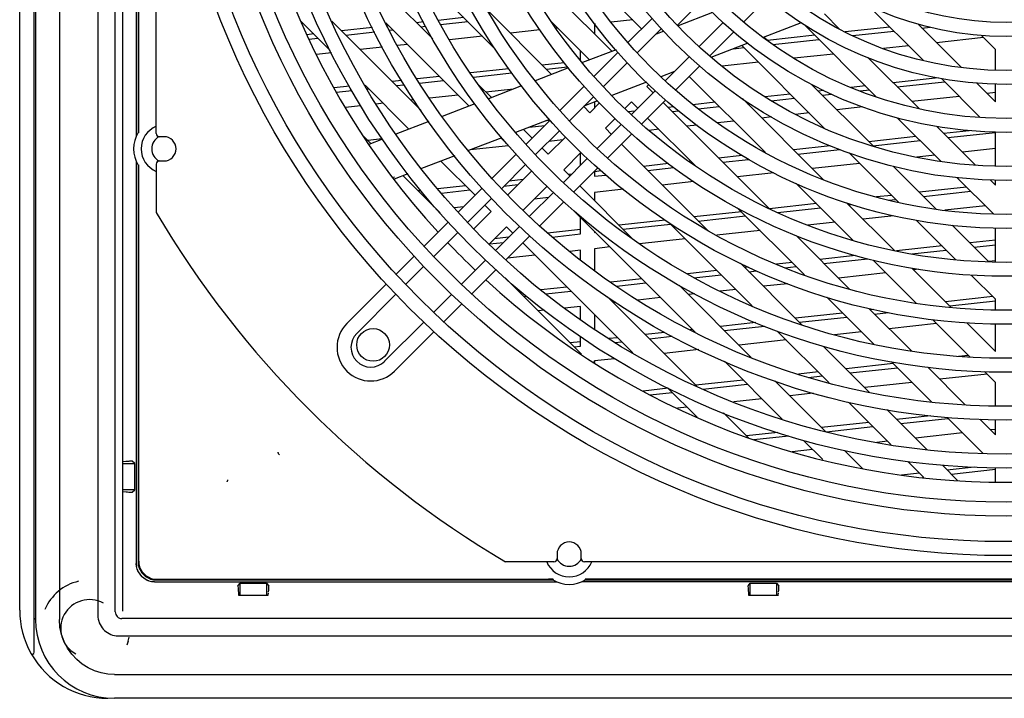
# Model space of a CAD drawing. Header units: inches. Extents: x 0 to 56.7, y 0 to 36.7.
# Tile 15 of 22: x 43 to 49.3, y 11.4 to 15.8. Entities that reach past the tile are written whole.
import ezdxf

# ---------------------------------------------------------------- set-up
doc = ezdxf.new("R2010")
doc.units = ezdxf.units.IN
doc.header["$LTSCALE"] = 3.116667
doc.header["$MEASUREMENT"] = 0
doc.layers.get('0').update_dxf_attribs({"linetype": 'CONTINUOUS'})

msp = doc.modelspace()

# ---------------------------------------------------------------- linework, layer by layer
at = {"color": 6, "linetype": 'Continuous'}
for p, q in [((42.9608, 11.9855), (42.9608, 23.639)), ((43.0553, 11.7131), (43.0553, 23.6233)), ((43.0631, 23.5958), (43.0631, 11.9265)), ((43.2179, 23.5958), (43.2179, 11.9265)), ((43.5803, 11.9755), (43.5803, 23.5467)), ((43.6301, 12.7553), (43.6301, 22.8584)), ((43.7164, 20.5651), (43.7164, 15.0595)), ((43.7285, 20.5413), (43.7285, 15.0833)), ((43.7326, 15.1116), (43.7326, 20.5092)), ((46.8003, 15.6099), (46.1364, 16.2738)), ((46.4992, 16.2507), (46.9935, 15.7564)), ((45.6401, 15.69), (45.1714, 16.1587)), ((45.5056, 16.1641), (46.0426, 15.6271)), ((47.3679, 15.922), (47.2251, 15.7792)), ((47.812, 15.9569), (47.6557, 15.8006)), ((48.4652, 15.9049), (48.8203, 15.5498)), ((46.4101, 15.4601), (45.9941, 15.8761)), ((48.2775, 15.753), (48.1783, 15.8521)), ((44.7843, 15.8053), (44.9745, 15.6151)), ((45.565, 15.2251), (44.9838, 15.8062)), ((45.3348, 15.7949), (45.875, 15.2547)), ((45.354, 15.7757), (45.3449, 15.7747)), ((45.5785, 15.8003), (45.5346, 15.7955)), ((45.5613, 15.7689), (45.5925, 15.7723)), ((45.8408, 15.829), (45.6744, 15.8108)), ((45.6902, 15.783), (45.8674, 15.8024)), ((46.4063, 15.8036), (46.6555, 15.5543)), ((46.6917, 15.7874), (46.6869, 15.7869)), ((46.6869, 15.7869), (46.6869, 15.7234)), ((46.9357, 15.8142), (46.7957, 15.7988)), ((47.0608, 15.8237), (46.9056, 15.6685)), ((47.3673, 15.6402), (47.5232, 15.7961)), ((48.0491, 15.7809), (48.5172, 15.3129)), ((49.0644, 15.5062), (48.7834, 15.7872)), ((44.8672, 15.7224), (44.8221, 15.7174)), ((45.2489, 15.7642), (45.0479, 15.7422)), ((45.0745, 15.7155), (45.263, 15.7362)), ((45.3589, 15.7467), (45.3806, 15.7491)), ((45.9622, 15.7075), (45.7488, 15.6842)), ((46.3343, 15.7483), (46.1429, 15.7273)), ((46.449, 15.7608), (46.4383, 15.7597)), ((46.9648, 15.5996), (47.1223, 15.7572)), ((47.59, 15.7349), (47.4339, 15.5787)), ((48.116, 15.714), (47.8088, 15.6804)), ((48.6028, 15.7673), (48.3131, 15.7356)), ((48.3625, 15.7115), (48.6294, 15.7407)), ((48.8101, 15.7605), (48.8644, 15.7664)), ((49.1972, 15.713), (49.2875, 15.6226)), ((44.8361, 15.6894), (44.8938, 15.6958)), ((45.4754, 15.6542), (45.4094, 15.647)), ((47.6432, 15.6467), (48.1782, 15.1118)), ((47.8133, 15.6771), (47.7881, 15.7023)), ((47.8446, 15.6547), (48.1426, 15.6874)), ((48.7243, 15.6459), (48.5609, 15.628)), ((49.211, 15.6992), (48.9049, 15.6656)), ((44.9816, 15.6001), (44.8859, 15.5897)), ((45.3129, 15.6364), (45.1693, 15.6207)), ((46.5969, 15.5507), (46.5969, 15.6129)), ((46.8414, 15.6043), (46.6852, 15.4481)), ((47.5921, 15.6271), (47.6559, 15.6341)), ((48.2375, 15.5925), (47.9819, 15.5646)), ((49.2875, 15.4884), (49.2875, 15.6226)), ((46.4909, 15.536), (46.3496, 15.5205)), ((46.7447, 15.3795), (46.9007, 15.5355)), ((47.1458, 15.4187), (47.3033, 15.5762)), ((47.3698, 15.5147), (47.2146, 15.3595)), ((47.7507, 15.5392), (47.5151, 15.5134)), ((48.7924, 15.2381), (48.4604, 15.5701)), ((46.1331, 15.4968), (45.8838, 15.4695)), ((45.9029, 15.4421), (46.1521, 15.4694)), ((46.3762, 15.4939), (46.5134, 15.509)), ((45.1999, 15.3897), (45.4847, 15.1049)), ((45.4384, 15.4208), (45.3761, 15.4139)), ((45.4027, 15.3873), (45.4549, 15.393)), ((45.6822, 15.4475), (45.5372, 15.4316)), ((45.5537, 15.4039), (45.7088, 15.4208)), ((46.0198, 15.3103), (45.9366, 15.3935)), ((47.0283, 15.382), (47.0411, 15.3947)), ((47.3025, 15.4474), (47.7968, 14.9531)), ((48.4965, 14.9939), (48.0955, 15.3949)), ((48.9155, 15.4374), (48.6249, 15.4056)), ((48.6515, 15.3789), (48.9576, 15.4125)), ((48.9373, 15.4328), (49.1886, 15.1815)), ((49.2875, 15.283), (49.1677, 15.4029)), ((49.2875, 15.283), (49.2875, 15.3979)), ((45.0995, 15.3836), (44.9995, 15.3727)), ((45.0157, 15.3449), (45.1151, 15.3558)), ((45.2129, 15.3665), (45.2221, 15.3675)), ((45.8037, 15.326), (45.6191, 15.3058)), ((46.1632, 15.3654), (45.9843, 15.3458)), ((46.621, 15.3839), (46.4648, 15.2277)), ((46.9257, 15.1986), (47.0816, 15.3545)), ((47.0687, 15.3416), (47.0283, 15.382)), ((47.9575, 15.3325), (47.793, 15.3145)), ((48.1742, 15.3562), (48.1382, 15.3523)), ((48.1648, 15.3256), (48.226, 15.3323)), ((48.4443, 15.3858), (48.3525, 15.3757)), ((48.4116, 15.3527), (48.4709, 15.3592)), ((49.2875, 15.3434), (49.2331, 15.3374)), ((45.3169, 15.2727), (45.2724, 15.2678)), ((45.5167, 15.2946), (45.4976, 15.2925)), ((46.5249, 15.1598), (46.6807, 15.3156)), ((46.7211, 15.2752), (46.658, 15.2121)), ((46.6869, 15.2796), (46.6869, 15.241)), ((46.8853, 15.239), (46.9281, 15.2817)), ((46.9281, 15.2817), (46.9684, 15.2414)), ((47.1504, 15.2953), (46.9942, 15.1391)), ((47.82, 14.5903), (47.1327, 15.2776)), ((47.4707, 15.2792), (47.3263, 15.2633)), ((48.1753, 14.775), (47.6473, 15.303)), ((47.678, 15.2723), (47.6911, 15.2738)), ((47.8332, 15.2893), (47.9841, 15.3059)), ((49.0525, 15.3176), (48.7464, 15.2841)), ((45.1714, 15.2568), (45.0734, 15.246)), ((46.658, 15.2121), (46.6177, 15.2525)), ((46.9491, 15.222), (46.9069, 15.2174)), ((47.2032, 15.2499), (47.1646, 15.2456)), ((47.1912, 15.219), (47.2337, 15.2237)), ((47.3612, 15.2376), (47.4973, 15.2525)), ((48.079, 15.211), (47.9903, 15.2013)), ((48.4289, 15.2493), (48.2596, 15.2308)), ((46.4005, 15.1634), (46.2446, 15.0075)), ((46.3989, 15.1618), (46.3723, 15.1589)), ((46.7059, 14.9788), (46.8617, 15.1346)), ((46.7583, 15.1119), (46.8213, 15.175)), ((47.0325, 15.1773), (47.3497, 14.8601)), ((47.3526, 15.1315), (47.2861, 15.1242)), ((47.5922, 15.1577), (47.4853, 15.146)), ((47.8355, 15.1843), (47.7728, 15.1775)), ((48.6508, 15.1793), (48.9347, 14.8953)), ((43.7333, 15.082), (43.7285, 15.0833)), ((43.7327, 15.1047), (43.7326, 15.1116)), ((43.7327, 15.0986), (43.7327, 15.1047)), ((43.7328, 15.0934), (43.7327, 15.0986)), ((43.7329, 15.0891), (43.7328, 15.0934)), ((46.2836, 15.0465), (46.227, 15.1031)), ((46.2647, 15.1175), (46.3657, 15.1286)), ((46.3063, 14.9412), (46.4622, 15.0971)), ((46.7986, 15.0716), (46.7583, 15.1119)), ((46.93, 15.0749), (46.7738, 14.9187)), ((47.1054, 15.1044), (47.0425, 15.0975)), ((49.1592, 14.8713), (48.9083, 15.1222)), ((49.1184, 15.0954), (48.9531, 15.0773)), ((48.9798, 15.0507), (49.2873, 15.0844)), ((49.2832, 15.0869), (49.2875, 15.0826)), ((49.2875, 14.8663), (49.2875, 15.0826)), ((45.2393, 15.0107), (45.1918, 15.0582)), ((45.3118, 15.0427), (45.2176, 15.0324)), ((46.0822, 15.0475), (46.1159, 15.0137)), ((46.5012, 15.0552), (46.388, 14.9421)), ((46.482, 15.0361), (46.3914, 15.0262)), ((47.4222, 14.448), (46.8627, 15.0075)), ((48.7725, 15.0575), (48.4664, 15.024)), ((48.493, 14.9974), (48.7991, 15.0309)), ((46.1302, 14.9976), (45.8811, 14.9703)), ((46.1806, 14.9434), (46.0247, 14.7875)), ((46.388, 14.9421), (46.3476, 14.9825)), ((46.4882, 14.8419), (46.6014, 14.955)), ((46.5969, 14.8698), (46.5969, 14.9505)), ((48.2161, 14.9966), (47.9796, 14.9707)), ((48.0062, 14.9441), (48.2778, 14.9738)), ((48.3385, 14.9514), (48.6611, 14.6289)), ((49.2875, 14.9792), (49.0746, 14.9559)), ((43.7164, 14.8958), (43.7164, 12.2884)), ((45.6919, 14.8977), (45.9134, 14.6762)), ((46.0864, 14.7212), (46.2423, 14.8771)), ((46.4873, 14.7602), (46.6432, 14.9161)), ((47.1676, 14.8818), (47.0061, 14.8641)), ((47.3122, 14.8976), (47.3002, 14.8963)), ((47.646, 14.9342), (47.4929, 14.9174)), ((47.5195, 14.8908), (47.6864, 14.9091)), ((48.4072, 14.8828), (48.1011, 14.8493)), ((48.8939, 14.9361), (48.7782, 14.9234)), ((43.7285, 14.872), (43.7333, 14.8733)), ((43.7285, 14.872), (43.7285, 12.3004)), ((43.7326, 14.8473), (43.7327, 14.8537)), ((43.7326, 12.3045), (43.7326, 14.8473)), ((43.7327, 14.8537), (43.7328, 14.8594)), ((46.2812, 14.8353), (46.1253, 14.6794)), ((46.5286, 14.8015), (46.4882, 14.8419)), ((46.5401, 14.8131), (46.5193, 14.8108)), ((46.7095, 14.8544), (46.5536, 14.6985)), ((46.7314, 14.834), (46.6869, 14.8291)), ((46.6869, 14.8317), (46.6869, 14.7996)), ((47.0327, 14.8375), (47.2024, 14.8561)), ((47.8513, 14.8219), (47.6143, 14.7959)), ((48.9052, 14.5852), (48.6275, 14.8629)), ((45.6871, 14.5629), (45.4465, 14.8035)), ((46.2244, 14.7785), (46.1337, 14.7686)), ((46.6869, 14.7996), (46.7601, 14.8076)), ((47.3311, 14.7649), (47.1275, 14.7426)), ((47.996, 14.7538), (48.3659, 14.384)), ((49.0381, 14.792), (49.2745, 14.5556)), ((49.2875, 14.7429), (49.2534, 14.777)), ((49.2868, 14.7497), (49.2814, 14.7491)), ((49.2875, 14.7429), (49.2875, 14.7757)), ((45.5623, 14.706), (45.5458, 14.7042)), ((45.8519, 14.7377), (45.6719, 14.718)), ((45.6954, 14.691), (45.8785, 14.7111)), ((45.9606, 14.7235), (45.8038, 14.5667)), ((46.1006, 14.7354), (46.1912, 14.7453)), ((46.2255, 14.5792), (46.3814, 14.7351)), ((46.2674, 14.5403), (46.4233, 14.6962)), ((46.9397, 14.3904), (46.5926, 14.7375)), ((46.8751, 14.715), (46.6869, 14.6944)), ((46.6869, 14.6944), (46.6869, 14.6432)), ((49.1007, 14.7293), (48.7946, 14.6958)), ((48.8212, 14.6692), (49.1273, 14.7027)), ((45.5724, 14.6776), (45.5858, 14.679)), ((45.8652, 14.5001), (46.0224, 14.6572)), ((46.3888, 14.6617), (46.2982, 14.6518)), ((46.4896, 14.6344), (46.3337, 14.4785)), ((48.1272, 14.6227), (47.8222, 14.5893)), ((48.6323, 14.318), (48.3228, 14.6276)), ((48.614, 14.676), (48.5167, 14.6654)), ((48.5949, 14.6444), (48.6406, 14.6494)), ((45.8386, 14.6015), (45.7792, 14.595)), ((46.0178, 14.5718), (45.9056, 14.4597)), ((45.9774, 14.6122), (46.0178, 14.5718)), ((46.5599, 14.5698), (47.341, 13.7886)), ((47.6404, 14.5694), (47.3343, 14.5359)), ((47.614, 14.5958), (48.0492, 14.1606)), ((47.8763, 14.5657), (48.1538, 14.5961)), ((48.3345, 14.6159), (48.351, 14.6177)), ((49.2222, 14.6079), (48.9593, 14.5791)), ((45.7397, 14.5026), (45.5835, 14.3464)), ((46.5969, 14.4256), (46.5969, 14.5328)), ((47.1462, 14.5153), (46.8475, 14.4826)), ((47.1732, 14.4965), (47.7103, 13.9595)), ((47.3609, 14.5093), (47.667, 14.5428)), ((48.2486, 14.5012), (48.072, 14.4819)), ((48.6288, 14.5429), (48.4293, 14.521)), ((48.7747, 14.5153), (49.0318, 14.2581)), ((45.6454, 14.2803), (45.8012, 14.4361)), ((46.0058, 14.3595), (46.118, 14.4716)), ((46.0462, 14.3191), (46.2033, 14.4762)), ((46.118, 14.4716), (46.1583, 14.4313)), ((46.5969, 14.4551), (46.3839, 14.4318)), ((46.6869, 14.4428), (46.6869, 14.4354)), ((46.6869, 14.4354), (46.6935, 14.4362)), ((46.8742, 14.4559), (47.1803, 14.4895)), ((47.7619, 14.4479), (47.4806, 14.4171)), ((49.2447, 14.2457), (49.0079, 14.4826)), ((49.2875, 14.2441), (49.2875, 14.4645)), ((46.0074, 14.361), (46.098, 14.3709)), ((46.1312, 14.4041), (46.0405, 14.3942)), ((46.2696, 14.4145), (46.1128, 14.2577)), ((46.2224, 14.3672), (46.9358, 13.6538)), ((46.4127, 14.4054), (46.5969, 14.4256)), ((47.2751, 14.3946), (46.9802, 14.3623)), ((48.3415, 14.0687), (47.9951, 14.4152)), ((49.2875, 14.3856), (49.1228, 14.3676)), ((46.5969, 14.3203), (46.5277, 14.3128)), ((46.5969, 14.257), (46.5969, 14.3203)), ((46.7884, 14.3413), (46.6869, 14.3302)), ((46.6869, 14.3302), (46.6869, 14.1876)), ((48.9422, 14.3478), (48.6462, 14.3154)), ((48.745, 14.2967), (48.9688, 14.3212)), ((49.1494, 14.341), (49.2875, 14.3561)), ((45.4022, 14.1651), (45.52, 14.2828)), ((45.8264, 14.0993), (45.9822, 14.2551)), ((46.3016, 14.288), (46.1237, 14.2685)), ((47.9686, 14.2412), (47.8682, 14.2302)), ((48.3808, 14.2863), (48.1493, 14.261)), ((48.1759, 14.2343), (48.459, 14.2653)), ((48.4939, 14.256), (48.7753, 13.9746)), ((49.2875, 14.2509), (49.2443, 14.2461)), ((45.4646, 14.0994), (45.5814, 14.2163)), ((46.0487, 14.1936), (45.8925, 14.0374)), ((47.4819, 14.1879), (47.2906, 14.1669)), ((48.033, 13.8372), (47.6344, 14.2358)), ((47.6856, 14.2102), (47.6625, 14.2076)), ((47.6892, 14.181), (47.7382, 14.1864)), ((47.9223, 14.2066), (47.9953, 14.2146)), ((49.0016, 13.9488), (48.7459, 14.2044)), ((48.789, 14.1963), (48.7575, 14.1928)), ((46.604, 13.646), (46.109, 14.141)), ((46.9951, 14.1345), (46.7948, 14.1126)), ((47.3326, 14.142), (47.5085, 14.1612)), ((48.5769, 14.173), (48.2708, 14.1395)), ((49.1306, 14.1594), (49.2875, 14.0024)), ((45.3381, 14.101), (45.0824, 13.8453)), ((46.2144, 14.049), (46.2022, 14.0477)), ((46.5084, 14.0812), (46.339, 14.0627)), ((46.373, 14.0369), (46.535, 14.0546)), ((46.8315, 14.0871), (47.0217, 14.1079)), ((47.7048, 13.6253), (47.2361, 14.094)), ((47.6033, 14.0664), (47.5026, 14.0554)), ((47.9391, 14.1032), (47.784, 14.0862)), ((45.1464, 13.7812), (45.4006, 14.0354)), ((45.6455, 13.9185), (45.7624, 14.0353)), ((46.2289, 14.0211), (46.2445, 14.0228)), ((47.3523, 13.4377), (46.7712, 14.0189)), ((47.1166, 14.0131), (46.9681, 13.9968)), ((47.3367, 14.0372), (47.2972, 14.0329)), ((48.194, 14.0158), (48.5007, 13.7091)), ((49.2704, 14.0196), (48.9643, 13.986)), ((48.9909, 13.9594), (49.2887, 13.992)), ((49.2875, 13.933), (49.2875, 14.0024)), ((45.7112, 13.8561), (45.829, 13.9738)), ((46.3634, 13.9306), (46.3237, 13.9263)), ((46.5969, 13.9562), (46.4943, 13.9449)), ((46.5969, 13.8687), (46.5969, 13.9562)), ((46.8254, 13.9812), (46.8105, 13.9796)), ((48.7452, 13.665), (48.4678, 13.9424)), ((48.4973, 13.9349), (48.4775, 13.9327)), ((45.3273, 13.6003), (45.5815, 13.8545)), ((46.6869, 13.9027), (46.6869, 13.8096)), ((48.2969, 13.9129), (47.9908, 13.8794)), ((48.0174, 13.8528), (48.3235, 13.8863)), ((48.5041, 13.9061), (48.5948, 13.916)), ((48.8788, 13.8711), (49.1221, 13.6278)), ((45.6471, 13.792), (45.3914, 13.5362)), ((47.3233, 13.8063), (47.3089, 13.8047)), ((47.7348, 13.8514), (47.504, 13.8261)), ((47.5306, 13.7995), (47.7912, 13.828)), ((47.8755, 13.7942), (48.2096, 13.4601)), ((48.4183, 13.7915), (48.2433, 13.7723)), ((48.9051, 13.8448), (48.599, 13.8113)), ((49.2875, 13.6628), (49.1013, 13.849)), ((49.2875, 13.6628), (49.2875, 13.8424)), ((46.5969, 13.7268), (46.5305, 13.7195)), ((46.5969, 13.6972), (46.5969, 13.7604)), ((46.8366, 13.753), (46.7823, 13.7471)), ((47.1448, 13.7868), (47.0172, 13.7728)), ((47.0439, 13.7462), (47.1914, 13.7623)), ((47.9316, 13.7382), (47.6255, 13.7046)), ((46.5571, 13.6929), (46.5969, 13.6972)), ((46.8209, 13.7218), (46.8632, 13.7264)), ((47.3639, 13.676), (47.1387, 13.6513)), ((48.4716, 13.3985), (48.1734, 13.6968)), ((46.6865, 13.5927), (46.6869, 13.6019)), ((46.818, 13.6162), (46.6869, 13.6019)), ((46.6869, 13.6019), (46.6869, 13.5924)), ((47.5298, 13.5998), (47.9047, 13.225)), ((49.1119, 13.638), (49.0491, 13.6312)), ((48.6251, 13.5847), (48.319, 13.5512)), ((48.3456, 13.5246), (48.6517, 13.5581)), ((48.6129, 13.5969), (48.8723, 13.3375)), ((49.0924, 13.3179), (48.8486, 13.5617)), ((47.6516, 13.4781), (47.3455, 13.4446)), ((48.1848, 13.1453), (47.8575, 13.4727)), ((48.1383, 13.5314), (48.0098, 13.5173)), ((48.0765, 13.4951), (48.165, 13.5048)), ((49.2333, 13.5166), (48.9272, 13.483)), ((49.216, 13.5339), (49.2875, 13.4623)), ((47.1648, 13.4248), (47.0041, 13.4072)), ((47.1612, 13.4284), (47.3529, 13.2367)), ((47.3898, 13.4199), (47.6782, 13.4515)), ((48.7466, 13.4633), (48.4405, 13.4297)), ((49.2875, 13.3109), (49.2875, 13.4623)), ((47.0486, 13.3825), (47.1914, 13.3982)), ((47.773, 13.3566), (47.5905, 13.3366)), ((48.1062, 13.3931), (47.9537, 13.3764)), ((47.2863, 13.3033), (47.2251, 13.2966)), ((48.335, 13.3347), (48.6119, 13.0578)), ((48.8424, 13.0278), (48.5838, 13.2863)), ((47.6859, 13.1041), (47.5247, 13.2653)), ((48.8673, 13.2471), (48.6472, 13.223)), ((48.6738, 13.1964), (48.9799, 13.2299)), ((48.9742, 13.2356), (49.2073, 13.0025)), ((49.2875, 13.1227), (49.1863, 13.2239)), ((49.2875, 13.1227), (49.2875, 13.2203)), ((48.4666, 13.2032), (48.1605, 13.1697)), ((48.1919, 13.1436), (48.4932, 13.1766)), ((49.2875, 13.1583), (49.2554, 13.1548)), ((47.8775, 13.1387), (47.6737, 13.1163)), ((47.7203, 13.0919), (47.9466, 13.1167)), ((49.0748, 13.135), (48.7687, 13.1015)), ((48.1013, 13.0284), (47.9692, 13.0139)), ((48.0429, 13.0867), (48.1676, 12.9621)), ((48.588, 13.0817), (48.5179, 13.074)), ((48.425, 12.9051), (48.308, 13.0221)), ((43.6484, 12.9495), (43.6295, 12.9479)), ((43.6301, 12.9372), (43.7066, 12.9371)), ((43.6586, 12.9503), (43.6484, 12.9495)), ((43.7066, 12.9371), (43.6903, 12.952)), ((43.7066, 12.7662), (43.7066, 12.9371)), ((48.7204, 12.9494), (48.823, 12.8468)), ((49.0443, 12.8258), (48.9438, 12.9264)), ((49.1503, 12.9139), (48.9754, 12.8947)), ((49.0021, 12.8681), (49.2875, 12.8994)), ((49.2875, 12.8176), (49.2875, 12.9092)), ((48.7948, 12.875), (48.6776, 12.8621)), ((48.8147, 12.8476), (48.8214, 12.8483)), ((43.629, 11.98), (43.629, 12.7549)), ((43.6295, 12.7554), (43.6522, 12.7535)), ((43.7066, 12.7662), (43.6301, 12.7661)), ((43.6903, 12.7513), (43.7066, 12.7662)), ((43.8345, 12.1703), (46.4419, 12.1703)), ((43.8465, 12.1824), (46.4181, 12.1824)), ((43.8507, 12.1865), (46.3898, 12.1865)), ((44.3762, 12.1442), (44.3911, 12.1605)), ((44.391, 12.0839), (44.3911, 12.1605)), ((44.3911, 12.1605), (44.562, 12.1605)), ((44.562, 12.1605), (44.5769, 12.1442)), ((44.562, 12.1605), (44.562, 12.0839)), ((46.3967, 12.1865), (46.3898, 12.1865)), ((46.4028, 12.1866), (46.3967, 12.1865)), ((46.408, 12.1867), (46.4028, 12.1866)), ((46.4123, 12.1868), (46.408, 12.1867)), ((46.4194, 12.1872), (46.4181, 12.1824)), ((52.1112, 12.1703), (46.6056, 12.1703)), ((46.6294, 12.1824), (46.6281, 12.1872)), ((46.6294, 12.1824), (52.0874, 12.1824)), ((46.6447, 12.1866), (46.6396, 12.1867)), ((46.6508, 12.1865), (46.6447, 12.1866)), ((46.6577, 12.1865), (46.6508, 12.1865)), ((52.0591, 12.1865), (46.6577, 12.1865)), ((47.6833, 12.1442), (47.6982, 12.1605)), ((47.6981, 12.0839), (47.6982, 12.1605)), ((47.6982, 12.1605), (47.8691, 12.1605)), ((47.8691, 12.1605), (47.8839, 12.1442)), ((47.8691, 12.1605), (47.8691, 12.0839)), ((44.3791, 12.097), (44.3803, 12.084)), ((44.3801, 12.0839), (44.573, 12.0839)), ((44.5728, 12.084), (44.5739, 12.097)), ((47.6862, 12.097), (47.6873, 12.084)), ((47.6872, 12.0839), (47.8801, 12.0839)), ((47.8799, 12.084), (47.881, 12.097)), ((43.4675, 12.0075), (43.4675, 11.979)), ((55.0928, 11.9318), (43.624, 11.9318)), ((43.6243, 11.8189), (54.929, 11.819)), ((43.5751, 11.5694), (55.1418, 11.5694)), ((55.1419, 11.4146), (43.5749, 11.4146))]:
    msp.add_line(p, q, dxfattribs=at)
at = {"color": 7, "linetype": 'Continuous'}
for p, q in [((43.8466, 15.0761), (43.8466, 20.5485)), ((47.4534, 15.8606), (47.2294, 15.7746)), ((48.0281, 15.7944), (47.7815, 15.6998)), ((47.1385, 15.7397), (47.084, 15.7188)), ((47.6826, 15.6619), (47.4433, 15.57)), ((46.8276, 15.6204), (46.6091, 15.5365)), ((46.5193, 15.5021), (46.3034, 15.4192)), ((47.206, 15.4789), (47.1185, 15.4453)), ((47.026, 15.4098), (46.8009, 15.3234)), ((46.2156, 15.3855), (45.9997, 15.3026)), ((45.9127, 15.2692), (45.7009, 15.1879)), ((46.7084, 15.2879), (46.6186, 15.2534)), ((45.614, 15.1545), (45.4005, 15.0726)), ((46.3962, 15.168), (46.1759, 15.0835)), ((43.8958, 15.0564), (43.8663, 15.0564)), ((45.314, 15.0394), (45.2255, 15.0054)), ((46.0872, 15.0494), (45.8711, 14.9665)), ((43.8466, 14.8792), (43.8466, 14.5643)), ((43.8663, 14.8989), (43.8958, 14.8989)), ((45.3087, 14.8848), (45.3096, 14.8835)), ((45.7823, 14.9324), (45.566, 14.8493)), ((45.478, 14.8156), (45.3889, 14.7814)), ((46.445, 12.3497), (46.445, 12.3202)), ((46.6025, 12.3202), (46.6025, 12.3497)), ((43.7164, 12.2884), (43.7181, 12.2692)), ((43.7179, 12.2699), (43.7164, 12.2884)), ((43.7225, 12.2512), (43.7179, 12.2699)), ((46.4253, 12.3005), (46.1104, 12.3005)), ((52.0946, 12.3005), (46.6222, 12.3005)), ((43.7293, 12.2348), (43.7222, 12.2519)), ((43.8154, 12.172), (43.8345, 12.1703)), ((43.8345, 12.1703), (43.816, 12.1718)), ((43.6634, 11.7847), (43.6545, 11.7598)), ((43.6636, 11.7851), (43.6701, 11.8109))]:
    msp.add_line(p, q, dxfattribs=at)
at = {"color": 6, "linetype": 'Continuous'}
for points in [[(43.6214, 23.7032), (43.607, 23.7033), (43.5933, 23.7029), (43.5802, 23.7013), (43.5677, 23.6986), (43.5558, 23.6948), (43.5444, 23.69), (43.5336, 23.6842), (43.5234, 23.6776), (43.5137, 23.6699), (43.5048, 23.6614), (43.4968, 23.6521), (43.4897, 23.6422), (43.4835, 23.6318), (43.4783, 23.6208), (43.474, 23.6094), (43.4708, 23.5975), (43.4687, 23.5853), (43.4675, 23.5726), (43.4673, 23.5595), (43.4675, 23.5459), (43.4675, 12.0075)], [(43.7333, 15.082), (43.7332, 15.0821), (43.7332, 15.0826), (43.7331, 15.0833), (43.733, 15.0844), (43.733, 15.0857), (43.7329, 15.0873), (43.7329, 15.0891)], [(43.7328, 14.8594), (43.7328, 14.8641), (43.7329, 14.8662), (43.7329, 14.868), (43.733, 14.8696), (43.733, 14.8709), (43.7331, 14.872), (43.7332, 14.8727), (43.7332, 14.8732), (43.7333, 14.8733)], [(44.6452, 12.9943), (44.6435, 12.9957), (44.642, 12.9973), (44.6407, 12.9989), (44.6397, 13.0006), (44.6389, 13.0023), (44.6382, 13.004), (44.6379, 13.0057), (44.6376, 13.0073), (44.6374, 13.0088), (44.6373, 13.0101)], [(43.6903, 12.952), (43.6899, 12.9521), (43.6889, 12.9521), (43.6874, 12.9521), (43.6853, 12.9521), (43.6828, 12.952), (43.6797, 12.9518), (43.6762, 12.9516), (43.6723, 12.9514), (43.668, 12.9511), (43.6586, 12.9503)], [(44.3055, 12.8213), (44.3049, 12.8202), (44.304, 12.8191), (44.303, 12.8179)], [(44.3085, 12.8315), (44.3083, 12.8294), (44.3079, 12.8272), (44.3075, 12.8257), (44.3071, 12.8246), (44.3066, 12.8235), (44.3055, 12.8213)], [(43.6522, 12.7535), (43.6608, 12.7528), (43.6691, 12.7522), (43.6765, 12.7517), (43.6823, 12.7514), (43.6866, 12.7512), (43.6893, 12.7512), (43.6903, 12.7513)], [(43.7285, 12.3004), (43.73, 12.2816), (43.7343, 12.2638), (43.7414, 12.2467)], [(43.7326, 12.3045), (43.7341, 12.2858), (43.7384, 12.268), (43.7455, 12.2509), (43.7552, 12.2351), (43.7672, 12.2211), (43.7813, 12.209), (43.7971, 12.1994), (43.8142, 12.1923), (43.832, 12.188), (43.8507, 12.1865)], [(43.7414, 12.2467), (43.7511, 12.231), (43.7631, 12.2169), (43.7771, 12.2049), (43.7929, 12.1953)], [(43.7929, 12.1953), (43.8099, 12.1882), (43.8278, 12.1839), (43.8465, 12.1824)], [(46.4194, 12.1872), (46.4193, 12.1871), (46.4188, 12.187), (46.4181, 12.187), (46.417, 12.1869), (46.4157, 12.1869), (46.4141, 12.1868), (46.4123, 12.1868)], [(46.6396, 12.1867), (46.6352, 12.1868), (46.6334, 12.1868), (46.6318, 12.1869), (46.6305, 12.1869), (46.6295, 12.187), (46.6287, 12.187), (46.6283, 12.1871), (46.6281, 12.1872)], [(43.4675, 11.979), (43.4673, 11.9655), (43.4675, 11.9525), (43.4683, 11.9398), (43.4701, 11.9275), (43.4731, 11.9155), (43.4771, 11.9039), (43.4821, 11.8929), (43.488, 11.8824), (43.4948, 11.8725), (43.5024, 11.8634), (43.5108, 11.8549), (43.52, 11.8472), (43.5299, 11.8403), (43.5403, 11.8343), (43.5514, 11.8292), (43.5629, 11.8251), (43.5746, 11.822), (43.5867, 11.8199), (43.5988, 11.8192), (43.6113, 11.819), (43.6243, 11.8189)], [(43.5751, 11.5694), (43.5317, 11.5721), (43.489, 11.5801), (43.4466, 11.5936), (43.4056, 11.6125), (43.3666, 11.6367), (43.3306, 11.6661), (43.2985, 11.7007), (43.2709, 11.7396), (43.2486, 11.7825), (43.2319, 11.8284), (43.2218, 11.8763), (43.2179, 11.9265)]]:
    msp.add_lwpolyline(points, dxfattribs=at)
at = {"color": 7, "linetype": 'Continuous'}
for points in [[(45.3847, 14.7867), (45.3854, 14.7887), (45.3889, 14.7944), (45.3917, 14.7974)], [(43.7225, 12.2512), (43.7296, 12.2342), (43.7392, 12.2187), (43.7511, 12.2049)], [(43.798, 12.1761), (43.7809, 12.1832), (43.7651, 12.1929), (43.751, 12.2049)], [(43.7804, 12.1834), (43.7974, 12.1763), (43.816, 12.1718)]]:
    msp.add_lwpolyline(points, dxfattribs=at)
at = {"color": 6, "linetype": 'Continuous'}
for radius in [5.4724, 5.3819, 5.2165, 5.126, 4.9055, 4.815, 4.5945, 4.5039, 4.2835, 4.1929, 3.9724, 3.8819, 3.6614, 3.5709, 3.3504, 3.2598, 3.0394, 2.9488, 2.7283, 2.6378, 2.4173, 2.3268, 2.1063, 2.0157]:
    msp.add_circle((49.3584, 17.8123), radius, dxfattribs=at)
at = {"color": 7, "linetype": 'Continuous'}
msp.add_circle((45.2521, 13.706), 0.1063, dxfattribs=at)
for centre, radius, start, end in [((49.3584, 17.8123), 4.997, 137.50683, 222.49242), ((43.8663, 15.0761), 0.0197, 180, 270), ((43.8958, 14.9776), 0.0787, 270, 90), ((43.8663, 14.8792), 0.0197, 90, 180), ((49.3584, 17.8123), 6.3976, 210.51024, 239.48976), ((49.3584, 17.8123), 4.997, 223.53262, 226.46763), ((49.3584, 17.8123), 4.997, 227.50621, 312.49263), ((46.5238, 12.3497), 0.0787, 0, 180), ((46.4253, 12.3202), 0.0197, 270, 360), ((46.6222, 12.3202), 0.0197, 180, 270)]:
    msp.add_arc(centre, radius, start, end, dxfattribs=at)
at = {"color": 6, "linetype": 'Continuous'}
for centre, radius, start, end in [((43.9057, 14.9776), 0.2063, 149.18555, 210.81448), ((43.9057, 14.9776), 0.1575, 112.07148, 247.92556), ((43.9057, 14.9776), 0.0886, 116.63991, 243.33385), ((45.2369, 13.6907), 0.2185, 135, 315), ((45.2369, 13.6907), 0.128, 135, 315), ((46.5238, 12.3595), 0.1575, 202.07148, 337.92556), ((46.5238, 12.3595), 0.0886, 206.65056, 333.35979), ((43.4135, 11.8674), 0.3144, 103.16928, 156.90431), ((46.5238, 12.3595), 0.2063, 239.18549, 300.81442), ((43.4135, 11.8674), 0.187, 61.35248, 241.35211), ((43.5316, 11.9855), 0.5709, 180, 209.16271), ((43.6222, 11.9737), 0.0415, 177.53145, 272.46854), ((43.5474, 12.0012), 0.4921, 187.58926, 188.79582), ((43.5749, 11.9265), 0.5118, 180.00106, 269.99682), ((43.0435, 11.7131), 0.0118, 209.16271, 360), ((43.5316, 11.9855), 0.5709, 209.75417, 270)]:
    msp.add_arc(centre, radius, start, end, dxfattribs=at)
for centre, major_axis, start_param, end_param in [((44.3804, 12.097), (-0.0041, 0.0472), 0.023904, 1.56852), ((44.5727, 12.097), (0.0041, 0.0472), -1.457059, -0.023904), ((47.6874, 12.097), (-0.0041, 0.0472), 0.023904, 1.56852), ((47.8798, 12.097), (0.0041, 0.0472), -1.457059, -0.023904)]:
    msp.add_ellipse(centre, major_axis=major_axis, ratio=0.025987, start_param=start_param, end_param=end_param, dxfattribs=at)

doc.saveas('drawing.dxf')
